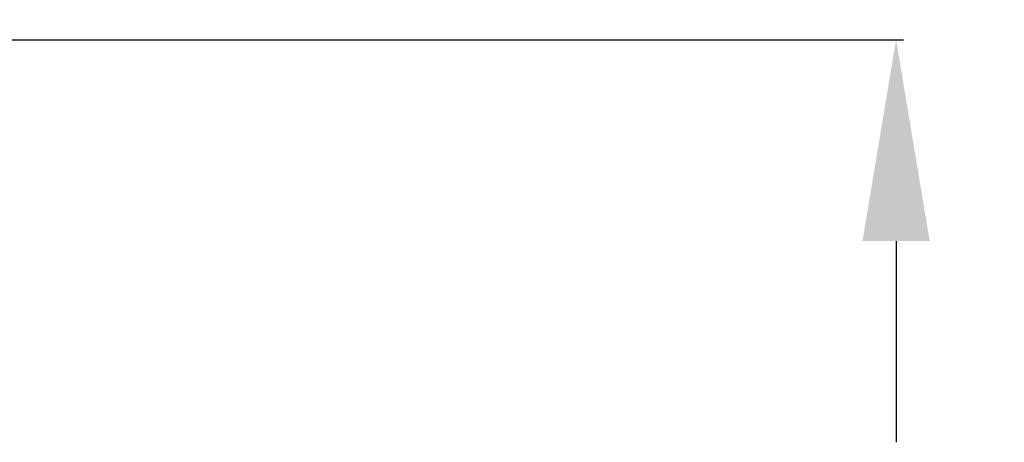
# Model space of a CAD drawing. Header units: millimetres. Extents: x 2798 to 3316, y 1544 to 1917.
# Tile 6 of 23: x 2913 to 2938, y 1610 to 1621. Entities that reach past the tile are written whole.
import ezdxf

# ---------------------------------------------------------------- set-up
doc = ezdxf.new("R2010")
doc.units = ezdxf.units.MM
doc.styles.get("Standard").update_dxf_attribs({"font": 'arial_0.ttf'})
doc.dimstyles.get("Standard").update_dxf_attribs({"dimtxt": 3.5, "dimasz": 5, "dimexe": 0.18, "dimexo": 0.0625, "dimgap": 0.09, "dimtad": 0, "dimdec": 1, "dimzin": 0, "dimdsep": 46, "dimtxsty": 'Standard', "dimblk2": 'NONE', "dimcen": 0.09, "dimadec": 0, "dimazin": 0, "dimtfac": 1, "dimtdec": 1, "dimtofl": 0, "dimtmove": 0, "dimatfit": 3, "dimfxl": 1, "dimtolj": 1, "dimtzin": 0, "dimarcsym": 0})

# ---------------------------------------------------------------- blocks, each defined once
blk = doc.blocks.new('*D755')
at = {"color": 0, "linetype": 'Continuous', "lineweight": -2}
for p, q in [((2934.987, 1669.386), (2934.987, 1674.386)), ((2907.875, 1664.386), (2935.167, 1664.386)), ((2905.171, 1620.188), (2935.167, 1620.188)), ((2934.987, 1615.188), (2934.987, 1610.188))]:
    blk.add_line(p, q, dxfattribs=at)
at = {"color": 0}
for points in [[(2934.154, 1669.386), (2935.82, 1669.386), (2934.987, 1664.386)], [(2935.82, 1615.188), (2934.154, 1615.188), (2934.987, 1620.188)]]:
    blk.add_solid(points, dxfattribs=at)
at = {"layer": 'Defpoints', "color": 0}
for p in [(2907.812, 1664.386), (2905.108, 1620.188), (2934.987, 1620.188)]:
    blk.add_point(p, dxfattribs=at)
at = {"color": 0, "insert": (2934.987, 1644.753), "char_height": 3.5, "attachment_point": 5, "rotation": 90}
blk.add_mtext('\\A1;500%%P20(\\f宋体|b0|i0|c134|p2;线长）', dxfattribs=at)
blk = doc.blocks.new('_None')

msp = doc.modelspace()

# ---------------------------------------------------------------- dimensions: what is measured, and where the dimension line sits
at = {"color": 3, "linetype": 'Continuous'}
dim = msp.add_linear_dim(base=(2934.98685, 1620.18794), p1=(2907.81214, 1664.38583), p2=(2905.10838, 1620.18794), angle=90, text='500%%P20(\\f宋体|b0|i0|c134|p2;线长）', dimstyle='Standard', override={"dimtxsty": 'Standard', "dimblk2": 'None'}, dxfattribs=at)
dim.commit()
dim.dimension.update_dxf_attribs({"geometry": '*D755', "text_midpoint": (2934.98685, 1644.75306), "dimtype": 160})

doc.saveas('drawing.dxf')
